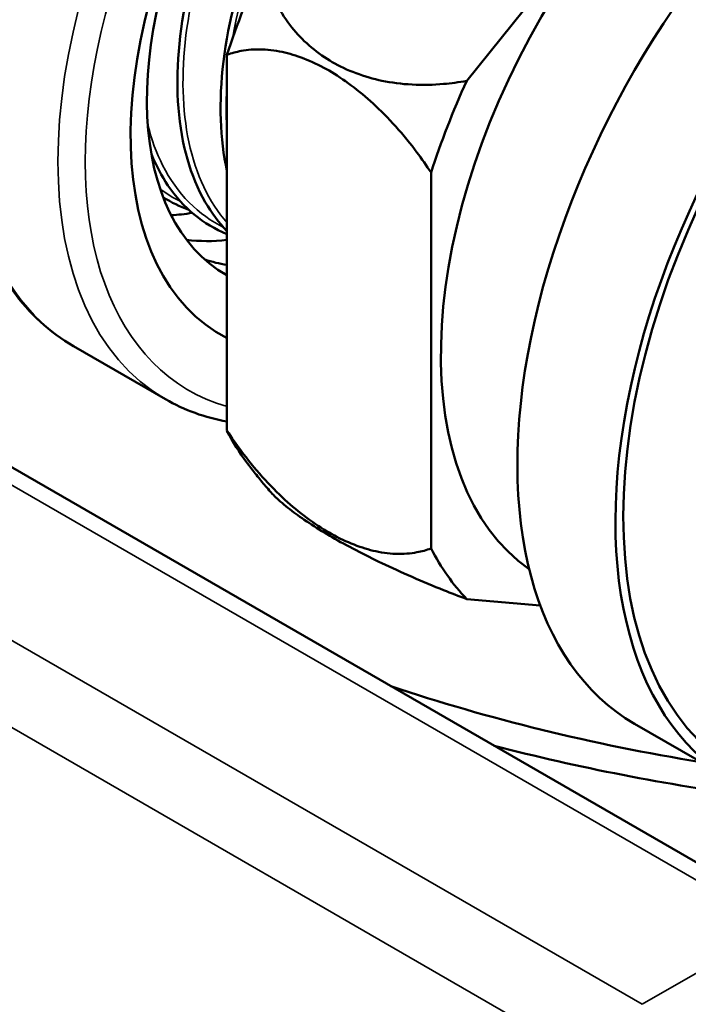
# Model space of a CAD drawing. Header units: inches. Extents: x 0.1 to 33.9, y 0.6 to 21.4.
# Tile 55 of 82: x 25.953 to 26.706, y 8.549 to 9.658. Entities that reach past the tile are written whole.
import ezdxf

# ---------------------------------------------------------------- set-up
doc = ezdxf.new("R2010")
doc.units = ezdxf.units.IN
doc.header["$MEASUREMENT"] = 0
doc.layers.add('Visible (ANSI)', color=7, linetype='Continuous', lineweight=50)
doc.layers.add('Visible Narrow (ANSI)', color=7, linetype='Continuous', lineweight=35)

msp = doc.modelspace()

# ---------------------------------------------------------------- linework, layer by layer
at = {"layer": 'Visible (ANSI)'}
for p, q in [((26.7743, 9.9841), (26.4568, 9.5891)), ((26.8358, 8.6391), (25.0913, 9.6463)), ((26.1868, 9.195), (26.1868, 9.6184)), ((26.4167, 9.4857), (26.4167, 9.0623)), ((26.014, 9.2903), (26.1176, 9.2304)), ((26.4568, 9.0053), (26.5397, 8.9979)), ((26.6459, 8.8648), (26.7564, 8.801))]:
    msp.add_line(p, q, dxfattribs=at)
for centre, major_axis, start_param, end_param in [((26.4255, 9.7282), (-0.2455, -0.4252), 3.19272, 6.310718), ((26.4004, 9.7427), (-0.2148, -0.372), 3.343326, 6.288803), ((26.9647, 9.4169), (0.3188, 0.5521), 0, 3.141593), ((26.8144, 9.5037), (0.2734, 0.4736), 0.051808, 3.089784), ((27.0751, 9.3531), (0.3125, 0.5413), 0.00339, 3.138202), ((27.0751, 9.3531), (0.3188, 0.5521), 6.223959, 9.484004), ((26.5846, 9.6363), (0.3097, 0.5364), 1.740853, 1.924339), ((26.8144, 9.5037), (-0.3097, -0.5364), 4.882445, 5.065932), ((26.2498, 9.8296), (-0.2148, -0.372), 0.358278, 0.442462), ((26.3, 9.8007), (-0.2148, -0.372), 0.235958, 0.40368), ((26.3502, 9.7717), (-0.2148, -0.372), 0.117155, 0.21755), ((26.5846, 9.6363), (-0.3097, -0.5364), 5.929643, 6.037727), ((26.8144, 9.5037), (-0.3097, -0.5364), 5.929643, 6.113129), ((27.1278, 9.6551), (-1.5, 0), 1.042186, 1.295997), ((27.1278, 9.6551), (1.55, 0), 4.286668, 4.487548)]:
    msp.add_ellipse(centre, major_axis=major_axis, ratio=0.57735, start_param=start_param, end_param=end_param, dxfattribs=at)
for points, knots in [([(26.599, 10.3035), (26.5678, 10.3215), (26.5319, 10.3313), (26.4538, 10.334), (26.4114, 10.3262), (26.3237, 10.2935), (26.2783, 10.2679), (26.1899, 10.2016), (26.1471, 10.1608), (26.0683, 10.0685), (26.0324, 10.017), (25.971, 9.9085), (25.9455, 9.8514), (25.9074, 9.7373), (25.8948, 9.6802), (25.8841, 9.5714), (25.886, 9.5197), (25.9047, 9.4273), (25.9214, 9.3865), (25.9641, 9.3271), (25.9873, 9.3057), (26.014, 9.2903)], [2.356194, 2.356194, 2.356194, 2.356194, 2.654458, 2.654458, 2.96616, 2.96616, 3.290945, 3.290945, 3.617132, 3.617132, 3.942267, 3.942267, 4.266971, 4.266971, 4.592191, 4.592191, 4.918446, 4.918446, 5.242636, 5.242636, 5.497787, 5.497787, 5.497787, 5.497787]), ([(26.1868, 9.4199), (26.1777, 9.4294), (26.1695, 9.4403), (26.1456, 9.4815), (26.1354, 9.5175), (26.1288, 9.5992), (26.1326, 9.6443), (26.1538, 9.7378), (26.171, 9.7853), (26.2163, 9.8767), (26.2441, 9.9196), (26.3066, 9.9953), (26.3406, 10.0274), (26.4105, 10.0763), (26.4456, 10.0927), (26.4983, 10.1045), (26.5169, 10.1058), (26.5342, 10.104)], [7.243006, 7.243006, 7.243006, 7.243006, 7.407184, 7.407184, 7.796301, 7.796301, 8.185344, 8.185344, 8.574314, 8.574314, 8.96321, 8.96321, 9.352032, 9.352032, 9.740781, 9.740781, 9.967849, 9.967849, 9.967849, 9.967849]), ([(26.1868, 9.4875), (26.1829, 9.5055), (26.1805, 9.5248), (26.1784, 9.5873), (26.184, 9.6332), (26.2086, 9.7275), (26.2274, 9.775), (26.2756, 9.8653), (26.3045, 9.9073), (26.3687, 9.9804), (26.4033, 10.0107), (26.4602, 10.0472), (26.482, 10.0579), (26.5031, 10.0653)], [1.372907, 1.372907, 1.372907, 1.372907, 1.561612, 1.561612, 1.951832, 1.951832, 2.341977, 2.341977, 2.73205, 2.73205, 3.122049, 3.122049, 3.363784, 3.363784, 3.363784, 3.363784]), ([(26.227, 9.7218), (26.2285, 9.7141), (26.2304, 9.7067), (26.2357, 9.6907), (26.2399, 9.681), (26.2499, 9.6626), (26.2559, 9.6539), (26.2733, 9.633), (26.2897, 9.6193), (26.3212, 9.601), (26.3423, 9.5932), (26.3717, 9.5871), (26.3834, 9.5855), (26.4072, 9.5843), (26.4195, 9.5846), (26.439, 9.5863), (26.4478, 9.5875), (26.4568, 9.5891)], [2.9454207, 2.9454207, 2.9454207, 2.9454207, 3.0133777, 3.0133777, 3.1057895, 3.1057895, 3.1982012, 3.1982012, 3.3682656, 3.3682656, 3.5383301, 3.5383301, 3.6307418, 3.6307418, 3.7231536, 3.7231536, 3.7911106, 3.7911106, 3.7911106, 3.7911106]), ([(26.4167, 9.4857), (26.4114, 9.4937), (26.406, 9.5014), (26.3936, 9.518), (26.3854, 9.5281), (26.3684, 9.5471), (26.3596, 9.556), (26.3363, 9.5775), (26.3175, 9.5915), (26.286, 9.6097), (26.2672, 9.6173), (26.2439, 9.6229), (26.235, 9.6242), (26.218, 9.6248), (26.2099, 9.6241), (26.1975, 9.6218), (26.1921, 9.6203), (26.1868, 9.6184)], [0.6999102, 0.6999102, 0.6999102, 0.6999102, 0.7678673, 0.7678673, 0.860279, 0.860279, 0.9526908, 0.9526908, 1.1227552, 1.1227552, 1.2928197, 1.2928197, 1.3852314, 1.3852314, 1.4776431, 1.4776431, 1.5456002, 1.5456002, 1.5456002, 1.5456002]), ([(26.1868, 9.4164), (26.1601, 9.4273), (26.1376, 9.4459), (26.1132, 9.4819), (26.107, 9.4936), (26.1018, 9.5064)], [13.2597154, 13.2597154, 13.2597154, 13.2597154, 13.6242297, 13.6242297, 13.7767903, 13.7767903, 13.7767903, 13.7767903]), ([(26.1868, 9.195), (26.1921, 9.187), (26.1975, 9.1794), (26.2099, 9.1627), (26.218, 9.1526), (26.235, 9.1336), (26.2439, 9.1247), (26.2672, 9.1032), (26.286, 9.0893), (26.3175, 9.071), (26.3363, 9.0634), (26.3596, 9.0578), (26.3684, 9.0565), (26.3854, 9.0559), (26.3936, 9.0566), (26.406, 9.0589), (26.4114, 9.0604), (26.4167, 9.0623)], [2.9454207, 2.9454207, 2.9454207, 2.9454207, 3.0133777, 3.0133777, 3.1057895, 3.1057895, 3.1982012, 3.1982012, 3.3682656, 3.3682656, 3.5383301, 3.5383301, 3.6307418, 3.6307418, 3.7231536, 3.7231536, 3.7911106, 3.7911106, 3.7911106, 3.7911106]), ([(26.2344, 9.1277), (26.2326, 9.1298), (26.2308, 9.1319), (26.2273, 9.1361), (26.2255, 9.1382), (26.2221, 9.1424), (26.2204, 9.1445), (26.2171, 9.1488), (26.2154, 9.1509), (26.2121, 9.1552), (26.2105, 9.1573), (26.2089, 9.1595)], [0.98447895, 0.98447895, 0.98447895, 0.98447895, 0.99375452, 0.99375452, 1.0030301, 1.0030301, 1.01230568, 1.01230568, 1.02158125, 1.02158125, 1.03085683, 1.03085683, 1.03085683, 1.03085683]), ([(26.4568, 9.0053), (26.4478, 9.0086), (26.439, 9.012), (26.4195, 9.0198), (26.4072, 9.0249), (26.3834, 9.0354), (26.3717, 9.0407), (26.3423, 9.0547), (26.3212, 9.0657), (26.2897, 9.084), (26.2733, 9.0946), (26.2559, 9.1075), (26.2499, 9.1124), (26.2407, 9.1208), (26.2372, 9.1244), (26.2344, 9.1277)], [0.6999102, 0.6999102, 0.6999102, 0.6999102, 0.7678673, 0.7678673, 0.860279, 0.860279, 0.9526908, 0.9526908, 1.1227552, 1.1227552, 1.2928197, 1.2928197, 1.3852314, 1.3852314, 1.4616782, 1.4616782, 1.4616782, 1.4616782])]:
    msp.add_open_spline(points, degree=3, knots=knots, dxfattribs=at)
for points in [[(26.144, 9.4437), (26.1337, 9.4474), (26.1241, 9.4521), (26.115, 9.4579)], [(26.1868, 9.2052), (26.1621, 9.2097), (26.1388, 9.2182), (26.1176, 9.2304)]]:
    msp.add_open_spline(points, degree=3, dxfattribs=at)
at = {"layer": 'Visible Narrow (ANSI)'}
for p, q in [((26.8058, 8.6362), (25.0613, 9.6433)), ((24.9098, 9.5559), (26.6543, 8.5487)), ((26.6119, 8.4752), (24.8674, 9.4824)), ((26.6543, 8.5487), (26.8058, 8.6362))]:
    msp.add_line(p, q, dxfattribs=at)
for centre, major_axis, start_param, end_param in [((26.3065, 9.7969), (0.2925, 0.5066), 0, 3.141593), ((26.4101, 9.7371), (-0.2925, -0.5066), 3.141593, 6.283185), ((26.4255, 9.7282), (-0.2816, -0.4878), 2.853256, 6.426081)]:
    msp.add_ellipse(centre, major_axis=major_axis, ratio=0.57735, start_param=start_param, end_param=end_param, dxfattribs=at)
for points, knots in [([(26.5295, 10.0982), (26.5286, 10.0982), (26.5277, 10.0983), (26.5268, 10.0983), (26.4685, 10.1011), (26.3972, 10.0686), (26.3323, 10.0091), (26.2674, 9.9496), (26.2097, 9.8639), (26.1749, 9.7741), (26.1402, 9.6845), (26.1286, 9.5918), (26.1439, 9.5202), (26.1517, 9.4835), (26.1666, 9.4526), (26.187, 9.4291)], [40.321058, 40.321058, 40.321058, 40.321058, 40.332912, 40.332912, 40.332912, 41.091722, 41.091722, 41.091722, 41.84938, 41.84938, 41.84938, 42.605977, 42.605977, 42.605977, 42.994049, 42.994049, 42.994049, 42.994049]), ([(26.4954, 10.0555), (26.4767, 10.0483), (26.4577, 10.0384), (26.4387, 10.0261), (26.3698, 9.9812), (26.3023, 9.9039), (26.2555, 9.8152), (26.2249, 9.7574), (26.2034, 9.6951), (26.1929, 9.636)], [46.943061, 46.943061, 46.943061, 46.943061, 47.157299, 47.157299, 47.157299, 47.934345, 47.934345, 47.934345, 48.440234, 48.440234, 48.440234, 48.440234]), ([(26.1869, 9.5884), (26.186, 9.5757), (26.1856, 9.5632), (26.1859, 9.5511), (26.186, 9.5443), (26.1863, 9.5377), (26.1869, 9.5312)], [48.5784066, 48.5784066, 48.5784066, 48.5784066, 48.6915592, 48.6915592, 48.6915592, 48.7543963, 48.7543963, 48.7543963, 48.7543963]), ([(26.0978, 9.5392), (26.1019, 9.5229), (26.1074, 9.5078), (26.1143, 9.4941), (26.1306, 9.4618), (26.1545, 9.4379), (26.1837, 9.4236)], [36.3601717, 36.3601717, 36.3601717, 36.3601717, 36.5376065, 36.5376065, 36.5376065, 36.9581278, 36.9581278, 36.9581278, 36.9581278])]:
    msp.add_open_spline(points, degree=3, knots=knots, dxfattribs=at)
msp.add_open_spline([(26.1117, 9.4671), (26.119, 9.4617), (26.1267, 9.457), (26.1348, 9.4532)], degree=3, dxfattribs=at)

doc.saveas('drawing.dxf')
